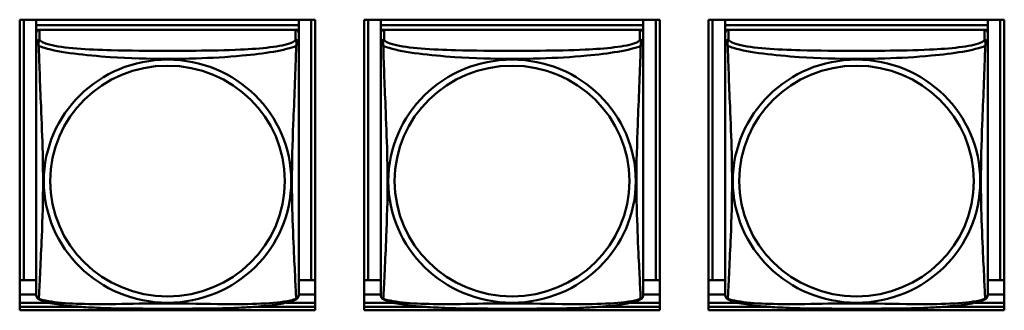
# Model space of a CAD drawing. Header units: inches. Extents: x 7.7 to 68.4, y -5.1 to 39.9.
# Tile 110 of 172: x 56.1 to 57.9, y 9.9 to 10.4. Entities that reach past the tile are written whole.
import ezdxf

# ---------------------------------------------------------------- set-up
doc = ezdxf.new("R2010")
doc.units = ezdxf.units.IN
doc.header["$MEASUREMENT"] = 0
doc.layers.add('Visible Edges(ROSSANSI)', color=7, linetype='Continuous', lineweight=50)
doc.layers.add('Visible Tangent Edges(ROSSANSI)', color=7, linetype='Continuous', lineweight=50)

msp = doc.modelspace()

# ---------------------------------------------------------------- linework, layer by layer
at = {"layer": 'Visible Edges(ROSSANSI)'}
for p, q in [((56.0807, 9.8944), (56.0807, 10.4171)), ((56.0807, 10.4171), (56.6128, 10.4171)), ((56.0879, 9.9484), (56.0879, 10.4171)), ((56.1105, 10.4171), (56.1105, 10.4071)), ((56.583, 10.4071), (56.1105, 10.4071)), ((56.1105, 10.4071), (56.1105, 10.3989)), ((56.1105, 10.4071), (56.583, 10.4071)), ((56.1105, 10.4071), (56.1105, 10.4071)), ((56.583, 10.4171), (56.583, 10.4071)), ((56.583, 10.4071), (56.583, 10.3989)), ((56.583, 10.4071), (56.583, 10.4071)), ((56.6056, 10.4171), (56.6056, 9.9484)), ((56.6128, 10.4171), (56.6128, 9.8944)), ((56.7007, 9.8944), (56.7007, 10.4171)), ((56.7007, 10.4171), (57.2328, 10.4171)), ((56.7079, 9.9484), (56.7079, 10.4171)), ((56.7305, 10.4171), (56.7305, 10.4071)), ((57.203, 10.4071), (56.7305, 10.4071)), ((56.7305, 10.4071), (56.7305, 10.3989)), ((56.7305, 10.4071), (57.203, 10.4071)), ((56.7305, 10.4071), (56.7305, 10.4071)), ((57.203, 10.4171), (57.203, 10.4071)), ((57.203, 10.4071), (57.203, 10.3989)), ((57.203, 10.4071), (57.203, 10.4071)), ((57.2256, 10.4171), (57.2256, 9.9484)), ((57.2328, 10.4171), (57.2328, 9.8944)), ((57.3207, 9.8944), (57.3207, 10.4171)), ((57.3207, 10.4171), (57.8528, 10.4171)), ((57.3279, 9.9484), (57.3279, 10.4171)), ((57.3505, 10.4171), (57.3505, 10.4071)), ((57.823, 10.4071), (57.3505, 10.4071)), ((57.3505, 10.4071), (57.3505, 10.3989)), ((57.3505, 10.4071), (57.823, 10.4071)), ((57.3505, 10.4071), (57.3505, 10.4071)), ((57.823, 10.4171), (57.823, 10.4071)), ((57.823, 10.4071), (57.823, 10.3989)), ((57.823, 10.4071), (57.823, 10.4071)), ((57.8456, 10.4171), (57.8456, 9.9484)), ((57.8528, 10.4171), (57.8528, 9.8944)), ((56.1105, 10.3932), (56.1105, 10.3989)), ((56.1105, 10.3989), (56.1163, 10.3989)), ((56.1105, 10.3931), (56.1105, 10.3754)), ((56.5771, 10.3989), (56.1164, 10.3989)), ((56.5772, 10.3989), (56.583, 10.3989)), ((56.583, 10.3989), (56.583, 10.3931)), ((56.583, 10.3754), (56.583, 10.3931)), ((56.7305, 10.3932), (56.7305, 10.3989)), ((56.7305, 10.3989), (56.7363, 10.3989)), ((56.7305, 10.3931), (56.7305, 10.3754)), ((57.1971, 10.3989), (56.7364, 10.3989)), ((57.1972, 10.3989), (57.203, 10.3989)), ((57.203, 10.3989), (57.203, 10.3931)), ((57.203, 10.3754), (57.203, 10.3931)), ((57.3505, 10.3932), (57.3505, 10.3989)), ((57.3505, 10.3989), (57.3563, 10.3989)), ((57.3505, 10.3931), (57.3505, 10.3754)), ((57.8171, 10.3989), (57.3564, 10.3989)), ((57.8172, 10.3989), (57.823, 10.3989)), ((57.823, 10.3989), (57.823, 10.3931)), ((57.823, 10.3754), (57.823, 10.3931)), ((56.0879, 9.9484), (56.0807, 9.9487)), ((56.1105, 9.9484), (56.0879, 9.9484)), ((56.6056, 9.9484), (56.583, 9.9484)), ((56.6056, 9.9484), (56.6128, 9.9487)), ((56.7079, 9.9484), (56.7007, 9.9487)), ((56.7305, 9.9484), (56.7079, 9.9484)), ((57.2256, 9.9484), (57.203, 9.9484)), ((57.2256, 9.9484), (57.2328, 9.9487)), ((57.3279, 9.9484), (57.3207, 9.9487)), ((57.3505, 9.9484), (57.3279, 9.9484)), ((57.8456, 9.9484), (57.823, 9.9484)), ((57.8456, 9.9484), (57.8528, 9.9487)), ((56.1105, 9.9227), (56.0807, 9.9227)), ((56.0807, 9.908), (56.1335, 9.908)), ((56.5601, 9.908), (56.6128, 9.908)), ((56.6128, 9.9227), (56.583, 9.9227)), ((56.7305, 9.9227), (56.7007, 9.9227)), ((56.7007, 9.908), (56.7535, 9.908)), ((57.1801, 9.908), (57.2328, 9.908)), ((57.2328, 9.9227), (57.203, 9.9227)), ((57.3505, 9.9227), (57.3207, 9.9227)), ((57.3207, 9.908), (57.3735, 9.908)), ((57.8001, 9.908), (57.8528, 9.908)), ((57.8528, 9.9227), (57.823, 9.9227)), ((56.0807, 9.9005), (56.1925, 9.9005)), ((56.6128, 9.8944), (56.0807, 9.8944)), ((56.501, 9.9005), (56.6128, 9.9005)), ((56.7007, 9.9005), (56.8124, 9.9005)), ((57.2328, 9.8944), (56.7007, 9.8944)), ((57.1211, 9.9005), (57.2328, 9.9005)), ((57.3207, 9.9005), (57.4324, 9.9005)), ((57.8528, 9.8944), (57.3207, 9.8944)), ((57.7411, 9.9005), (57.8528, 9.9005))]:
    msp.add_line(p, q, dxfattribs=at)
for centre, start, end in [((56.1243, 9.9225), 180, 189.1496), ((56.5692, 9.9225), 350.8504, 360), ((56.7443, 9.9225), 180, 189.1496), ((57.1892, 9.9225), 350.8504, 360), ((57.3643, 9.9225), 180, 189.1496), ((57.8092, 9.9225), 350.8504, 360)]:
    msp.add_arc(centre, 0.0138, start, end, dxfattribs=at)
for centre, major_axis, start_param, end_param in [((56.1164, 10.3931), (-0.00591, 0), 4.712389, 6.283185), ((56.5771, 10.3931), (0.00591, 0), 0, 1.570796), ((56.7364, 10.3931), (-0.00591, 0), 4.712389, 6.283185), ((57.1971, 10.3931), (0.00591, 0), 0, 1.570796), ((57.3564, 10.3931), (-0.00591, 0), 4.712389, 6.283185), ((57.8171, 10.3931), (0.00591, 0), 0, 1.570796)]:
    msp.add_ellipse(centre, major_axis=major_axis, ratio=0.981793, start_param=start_param, end_param=end_param, dxfattribs=at)
for points, knots in [([(56.1105, 10.3754), (56.1105, 10.3729), (56.1105, 10.3682), (56.1105, 10.3621), (56.1105, 10.3509), (56.1105, 10.3345), (56.1105, 10.3166), (56.1105, 10.2988), (56.1105, 10.2796), (56.1105, 10.2604), (56.1105, 10.2333), (56.1105, 10.2061), (56.1105, 10.1793), (56.1105, 10.1626), (56.1105, 10.146), (56.1105, 10.1294), (56.1105, 10.0961), (56.1105, 10.0629), (56.1105, 10.0307), (56.1105, 9.9906), (56.1105, 9.9501), (56.1105, 9.9315), (56.1105, 9.9257), (56.1105, 9.9225), (56.1105, 9.9225)], [0.325731, 0.325731, 0.325731, 0.325731, 0.404774, 0.404774, 0.404774, 0.550532, 0.550532, 0.550532, 0.69629, 0.69629, 0.69629, 0.902598, 0.902598, 0.902598, 1.03154, 1.03154, 1.03154, 1.289425, 1.289425, 1.289425, 1.610774, 1.610774, 1.610774, 1.710218, 1.710218, 1.710218, 1.710218]), ([(56.583, 9.9225), (56.583, 9.9225), (56.583, 9.9234), (56.583, 9.925), (56.583, 9.9297), (56.583, 9.9406), (56.583, 9.9545), (56.583, 9.9683), (56.583, 9.9848), (56.583, 10.0023), (56.583, 10.0269), (56.583, 10.0533), (56.583, 10.0797), (56.583, 10.0962), (56.583, 10.1127), (56.583, 10.1294), (56.583, 10.1626), (56.583, 10.1959), (56.583, 10.2298), (56.583, 10.2722), (56.583, 10.318), (56.583, 10.3495), (56.583, 10.362), (56.583, 10.3713), (56.583, 10.3754)], [0.352862, 0.352862, 0.352862, 0.352862, 0.404774, 0.404774, 0.404774, 0.550532, 0.550532, 0.550532, 0.69629, 0.69629, 0.69629, 0.902598, 0.902598, 0.902598, 1.03154, 1.03154, 1.03154, 1.289425, 1.289425, 1.289425, 1.610774, 1.610774, 1.610774, 1.73735, 1.73735, 1.73735, 1.73735]), ([(56.7305, 10.3754), (56.7305, 10.3729), (56.7305, 10.3682), (56.7305, 10.3621), (56.7305, 10.3509), (56.7305, 10.3345), (56.7305, 10.3166), (56.7305, 10.2988), (56.7305, 10.2796), (56.7305, 10.2604), (56.7305, 10.2333), (56.7305, 10.2061), (56.7305, 10.1793), (56.7305, 10.1626), (56.7305, 10.146), (56.7305, 10.1294), (56.7305, 10.0961), (56.7305, 10.0629), (56.7305, 10.0307), (56.7305, 9.9906), (56.7305, 9.9501), (56.7305, 9.9315), (56.7305, 9.9257), (56.7305, 9.9225), (56.7305, 9.9225)], [0.325731, 0.325731, 0.325731, 0.325731, 0.404774, 0.404774, 0.404774, 0.550532, 0.550532, 0.550532, 0.69629, 0.69629, 0.69629, 0.902598, 0.902598, 0.902598, 1.03154, 1.03154, 1.03154, 1.289425, 1.289425, 1.289425, 1.610774, 1.610774, 1.610774, 1.710218, 1.710218, 1.710218, 1.710218]), ([(57.203, 9.9225), (57.203, 9.9225), (57.203, 9.9234), (57.203, 9.925), (57.203, 9.9297), (57.203, 9.9406), (57.203, 9.9545), (57.203, 9.9683), (57.203, 9.9848), (57.203, 10.0023), (57.203, 10.0269), (57.203, 10.0533), (57.203, 10.0797), (57.203, 10.0962), (57.203, 10.1127), (57.203, 10.1294), (57.203, 10.1626), (57.203, 10.1959), (57.203, 10.2298), (57.203, 10.2722), (57.203, 10.318), (57.203, 10.3495), (57.203, 10.362), (57.203, 10.3713), (57.203, 10.3754)], [0.352862, 0.352862, 0.352862, 0.352862, 0.404774, 0.404774, 0.404774, 0.550532, 0.550532, 0.550532, 0.69629, 0.69629, 0.69629, 0.902598, 0.902598, 0.902598, 1.03154, 1.03154, 1.03154, 1.289425, 1.289425, 1.289425, 1.610774, 1.610774, 1.610774, 1.73735, 1.73735, 1.73735, 1.73735]), ([(57.3505, 10.3754), (57.3505, 10.3729), (57.3505, 10.3682), (57.3505, 10.3621), (57.3505, 10.3509), (57.3505, 10.3345), (57.3505, 10.3166), (57.3505, 10.2988), (57.3505, 10.2796), (57.3505, 10.2604), (57.3505, 10.2333), (57.3505, 10.2061), (57.3505, 10.1793), (57.3505, 10.1626), (57.3505, 10.146), (57.3505, 10.1294), (57.3505, 10.0961), (57.3505, 10.0629), (57.3505, 10.0307), (57.3505, 9.9906), (57.3505, 9.9501), (57.3505, 9.9315), (57.3505, 9.9257), (57.3505, 9.9225), (57.3505, 9.9225)], [0.325731, 0.325731, 0.325731, 0.325731, 0.404774, 0.404774, 0.404774, 0.550532, 0.550532, 0.550532, 0.69629, 0.69629, 0.69629, 0.902598, 0.902598, 0.902598, 1.03154, 1.03154, 1.03154, 1.289425, 1.289425, 1.289425, 1.610774, 1.610774, 1.610774, 1.710218, 1.710218, 1.710218, 1.710218]), ([(57.823, 9.9225), (57.823, 9.9225), (57.823, 9.9234), (57.823, 9.925), (57.823, 9.9297), (57.823, 9.9406), (57.823, 9.9545), (57.823, 9.9683), (57.823, 9.9848), (57.823, 10.0023), (57.823, 10.0269), (57.823, 10.0533), (57.823, 10.0797), (57.823, 10.0962), (57.823, 10.1127), (57.823, 10.1294), (57.823, 10.1626), (57.823, 10.1959), (57.823, 10.2298), (57.823, 10.2722), (57.823, 10.318), (57.823, 10.3495), (57.823, 10.362), (57.823, 10.3713), (57.823, 10.3754)], [0.352862, 0.352862, 0.352862, 0.352862, 0.404774, 0.404774, 0.404774, 0.550532, 0.550532, 0.550532, 0.69629, 0.69629, 0.69629, 0.902598, 0.902598, 0.902598, 1.03154, 1.03154, 1.03154, 1.289425, 1.289425, 1.289425, 1.610774, 1.610774, 1.610774, 1.73735, 1.73735, 1.73735, 1.73735]), ([(56.1147, 9.9144), (56.1142, 9.9147), (56.1137, 9.915), (56.1128, 9.9159), (56.1124, 9.9163), (56.1118, 9.9172), (56.1115, 9.9176), (56.1112, 9.9185), (56.111, 9.9189), (56.1108, 9.9196), (56.1108, 9.92), (56.1107, 9.9203)], [0.02273771, 0.02273771, 0.02273771, 0.02273771, 0.02954865, 0.02954865, 0.03635958, 0.03635958, 0.04317052, 0.04317052, 0.04998146, 0.04998146, 0.0567924, 0.0567924, 0.0567924, 0.0567924]), ([(56.5788, 9.9144), (56.5754, 9.9126), (56.5719, 9.9113), (56.5639, 9.9089), (56.5594, 9.9078), (56.55, 9.906), (56.545, 9.9051), (56.5338, 9.9035), (56.5276, 9.9028), (56.5137, 9.9014), (56.506, 9.9008), (56.4881, 9.8996), (56.4779, 9.8991), (56.453, 9.8981), (56.4383, 9.8978), (56.4066, 9.8974), (56.3896, 9.8973), (56.3556, 9.8972), (56.3386, 9.8972), (56.3046, 9.8973), (56.2876, 9.8974), (56.2535, 9.8978), (56.2364, 9.8982), (56.2062, 9.8995), (56.193, 9.9003), (56.1721, 9.9021), (56.164, 9.903), (56.1504, 9.9048), (56.1447, 9.9057), (56.1346, 9.9077), (56.1302, 9.9088), (56.122, 9.9112), (56.1182, 9.9125), (56.1147, 9.9144)], [-1.678204, -1.678204, -1.678204, -1.678204, -1.629815, -1.629815, -1.580861, -1.580861, -1.532583, -1.532583, -1.479316, -1.479316, -1.416961, -1.416961, -1.337799, -1.337799, -1.226353, -1.226353, -1.09702, -1.09702, -0.967687, -0.967687, -0.838354, -0.838354, -0.709022, -0.709022, -0.60577, -0.60577, -0.53827, -0.53827, -0.483941, -0.483941, -0.435529, -0.435529, -0.384876, -0.384876, -0.384876, -0.384876]), ([(56.5788, 9.9144), (56.5793, 9.9147), (56.5799, 9.915), (56.5808, 9.9159), (56.5811, 9.9163), (56.5818, 9.9172), (56.582, 9.9176), (56.5824, 9.9185), (56.5825, 9.9189), (56.5827, 9.9196), (56.5828, 9.92), (56.5828, 9.9203)], [0.02273771, 0.02273771, 0.02273771, 0.02273771, 0.02954865, 0.02954865, 0.03635958, 0.03635958, 0.04317052, 0.04317052, 0.04998146, 0.04998146, 0.0567924, 0.0567924, 0.0567924, 0.0567924]), ([(56.7347, 9.9144), (56.7342, 9.9147), (56.7337, 9.915), (56.7328, 9.9159), (56.7324, 9.9163), (56.7318, 9.9172), (56.7315, 9.9176), (56.7312, 9.9185), (56.731, 9.9189), (56.7308, 9.9196), (56.7308, 9.92), (56.7307, 9.9203)], [0.02273771, 0.02273771, 0.02273771, 0.02273771, 0.02954865, 0.02954865, 0.03635958, 0.03635958, 0.04317052, 0.04317052, 0.04998146, 0.04998146, 0.0567924, 0.0567924, 0.0567924, 0.0567924]), ([(57.1988, 9.9144), (57.1954, 9.9126), (57.1919, 9.9113), (57.1839, 9.9089), (57.1794, 9.9078), (57.17, 9.906), (57.165, 9.9051), (57.1538, 9.9035), (57.1476, 9.9028), (57.1337, 9.9014), (57.126, 9.9008), (57.1081, 9.8996), (57.0979, 9.8991), (57.073, 9.8981), (57.0583, 9.8978), (57.0266, 9.8974), (57.0096, 9.8973), (56.9756, 9.8972), (56.9586, 9.8972), (56.9246, 9.8973), (56.9076, 9.8974), (56.8735, 9.8978), (56.8564, 9.8982), (56.8262, 9.8995), (56.813, 9.9003), (56.7921, 9.9021), (56.784, 9.903), (56.7704, 9.9048), (56.7647, 9.9057), (56.7546, 9.9077), (56.7502, 9.9088), (56.742, 9.9112), (56.7382, 9.9125), (56.7347, 9.9144)], [-1.678204, -1.678204, -1.678204, -1.678204, -1.629815, -1.629815, -1.580861, -1.580861, -1.532583, -1.532583, -1.479316, -1.479316, -1.416961, -1.416961, -1.337799, -1.337799, -1.226353, -1.226353, -1.09702, -1.09702, -0.967687, -0.967687, -0.838354, -0.838354, -0.709022, -0.709022, -0.60577, -0.60577, -0.53827, -0.53827, -0.483941, -0.483941, -0.435529, -0.435529, -0.384876, -0.384876, -0.384876, -0.384876]), ([(57.1988, 9.9144), (57.1993, 9.9147), (57.1999, 9.915), (57.2008, 9.9159), (57.2011, 9.9163), (57.2018, 9.9172), (57.202, 9.9176), (57.2024, 9.9185), (57.2025, 9.9189), (57.2027, 9.9196), (57.2028, 9.92), (57.2028, 9.9203)], [0.02273771, 0.02273771, 0.02273771, 0.02273771, 0.02954865, 0.02954865, 0.03635958, 0.03635958, 0.04317052, 0.04317052, 0.04998146, 0.04998146, 0.0567924, 0.0567924, 0.0567924, 0.0567924]), ([(57.3547, 9.9144), (57.3542, 9.9147), (57.3537, 9.915), (57.3528, 9.9159), (57.3524, 9.9163), (57.3518, 9.9172), (57.3515, 9.9176), (57.3512, 9.9185), (57.351, 9.9189), (57.3508, 9.9196), (57.3508, 9.92), (57.3507, 9.9203)], [0.02273771, 0.02273771, 0.02273771, 0.02273771, 0.02954865, 0.02954865, 0.03635958, 0.03635958, 0.04317052, 0.04317052, 0.04998146, 0.04998146, 0.0567924, 0.0567924, 0.0567924, 0.0567924]), ([(57.8188, 9.9144), (57.8154, 9.9126), (57.8119, 9.9113), (57.8039, 9.9089), (57.7994, 9.9078), (57.79, 9.906), (57.785, 9.9051), (57.7738, 9.9035), (57.7676, 9.9028), (57.7537, 9.9014), (57.746, 9.9008), (57.7281, 9.8996), (57.7179, 9.8991), (57.693, 9.8981), (57.6783, 9.8978), (57.6466, 9.8974), (57.6296, 9.8973), (57.5956, 9.8972), (57.5786, 9.8972), (57.5446, 9.8973), (57.5276, 9.8974), (57.4935, 9.8978), (57.4764, 9.8982), (57.4462, 9.8995), (57.433, 9.9003), (57.4121, 9.9021), (57.404, 9.903), (57.3904, 9.9048), (57.3847, 9.9057), (57.3746, 9.9077), (57.3702, 9.9088), (57.362, 9.9112), (57.3582, 9.9125), (57.3547, 9.9144)], [-1.678204, -1.678204, -1.678204, -1.678204, -1.629815, -1.629815, -1.580861, -1.580861, -1.532583, -1.532583, -1.479316, -1.479316, -1.416961, -1.416961, -1.337799, -1.337799, -1.226353, -1.226353, -1.09702, -1.09702, -0.967687, -0.967687, -0.838354, -0.838354, -0.709022, -0.709022, -0.60577, -0.60577, -0.53827, -0.53827, -0.483941, -0.483941, -0.435529, -0.435529, -0.384876, -0.384876, -0.384876, -0.384876]), ([(57.8188, 9.9144), (57.8193, 9.9147), (57.8199, 9.915), (57.8208, 9.9159), (57.8211, 9.9163), (57.8218, 9.9172), (57.822, 9.9176), (57.8224, 9.9185), (57.8225, 9.9189), (57.8227, 9.9196), (57.8228, 9.92), (57.8228, 9.9203)], [0.02273771, 0.02273771, 0.02273771, 0.02273771, 0.02954865, 0.02954865, 0.03635958, 0.03635958, 0.04317052, 0.04317052, 0.04998146, 0.04998146, 0.0567924, 0.0567924, 0.0567924, 0.0567924])]:
    msp.add_open_spline(points, degree=3, knots=knots, dxfattribs=at)
at = {"layer": 'Visible Tangent Edges(ROSSANSI)'}
for p, q in [((56.1164, 10.3812), (56.1164, 10.3989)), ((56.5771, 10.3989), (56.5771, 10.3812)), ((56.7364, 10.3812), (56.7364, 10.3989)), ((57.1971, 10.3989), (57.1971, 10.3812)), ((57.3564, 10.3812), (57.3564, 10.3989)), ((57.8171, 10.3989), (57.8171, 10.3812))]:
    msp.add_line(p, q, dxfattribs=at)
for centre, major_axis, start_param, end_param in [((56.1164, 10.3754), (-0.00591, 0), 4.712389, 6.283185), ((56.5771, 10.3754), (0.00591, 0), 0, 1.570796), ((56.7364, 10.3754), (-0.00591, 0), 4.712389, 6.283185), ((57.1971, 10.3754), (0.00591, 0), 0, 1.570796), ((57.3564, 10.3754), (-0.00591, 0), 4.712389, 6.283185), ((57.8171, 10.3754), (0.00591, 0), 0, 1.570796)]:
    msp.add_ellipse(centre, major_axis=major_axis, ratio=0.981793, start_param=start_param, end_param=end_param, dxfattribs=at)
for centre, major_axis in [((56.3468, 10.1267), (-0.2227, 0)), ((56.3468, 10.1269), (-0.2113, 0)), ((56.9668, 10.1267), (-0.2227, 0)), ((56.9668, 10.1269), (-0.2113, 0)), ((57.5868, 10.1267), (-0.2227, 0)), ((57.5868, 10.1269), (-0.2113, 0))]:
    msp.add_ellipse(centre, major_axis=major_axis, ratio=0.981793, dxfattribs=at)
for points, knots in [([(56.1105, 10.3754), (56.1105, 10.3751), (56.1105, 10.3749), (56.1106, 10.3745), (56.1106, 10.3743), (56.1108, 10.374), (56.1109, 10.3739), (56.111, 10.3736), (56.1111, 10.3736), (56.1113, 10.3733), (56.1115, 10.3731), (56.1121, 10.3726), (56.1125, 10.3722), (56.1137, 10.3712), (56.1143, 10.3707), (56.1151, 10.3701)], [-0.0844808, -0.0844808, -0.0844808, -0.0844808, -0.06943799, -0.06943799, -0.05587828, -0.05587828, -0.04740346, -0.04740346, -0.04210669, -0.04210669, -0.03151317, -0.03151317, -0.01456352, -0.01456352, 0.00026741, 0.00026741, 0.00026741, 0.00026741]), ([(56.1151, 10.3701), (56.1149, 10.3713), (56.1148, 10.3723), (56.1147, 10.3743), (56.1147, 10.3752), (56.1149, 10.3765), (56.115, 10.377), (56.1152, 10.3776), (56.1152, 10.3778), (56.1154, 10.3783), (56.1155, 10.3786), (56.1158, 10.3793), (56.1159, 10.3797), (56.1162, 10.3805), (56.1164, 10.3808), (56.1164, 10.3812)], [-0.00026741, -0.00026741, -0.00026741, -0.00026741, 0.01456352, 0.01456352, 0.03151317, 0.03151317, 0.04210669, 0.04210669, 0.04740346, 0.04740346, 0.05587828, 0.05587828, 0.06943799, 0.06943799, 0.0844808, 0.0844808, 0.0844808, 0.0844808]), ([(56.1151, 9.9152), (56.1152, 9.9168), (56.1153, 9.9191), (56.1155, 9.922), (56.1166, 9.9418), (56.1187, 9.985), (56.1204, 10.0265), (56.1218, 10.0598), (56.1228, 10.0933), (56.1228, 10.1268), (56.1228, 10.1435), (56.1225, 10.1602), (56.1221, 10.1773), (56.1214, 10.2045), (56.1203, 10.2325), (56.1191, 10.2611), (56.1183, 10.2813), (56.1174, 10.3017), (56.1167, 10.321), (56.116, 10.3401), (56.1154, 10.3578), (56.1151, 10.3701)], [-1.657319, -1.657319, -1.657319, -1.657319, -1.610774, -1.610774, -1.610774, -1.289425, -1.289425, -1.289425, -1.03154, -1.03154, -1.03154, -0.902598, -0.902598, -0.902598, -0.69629, -0.69629, -0.69629, -0.550532, -0.550532, -0.550532, -0.405761, -0.405761, -0.405761, -0.405761]), ([(56.1151, 10.3701), (56.1179, 10.3688), (56.1214, 10.3676), (56.1254, 10.3664), (56.153, 10.358), (56.2, 10.3529), (56.2436, 10.35), (56.2785, 10.3477), (56.3127, 10.3467), (56.3468, 10.3467), (56.3638, 10.3467), (56.3808, 10.3469), (56.398, 10.3475), (56.4255, 10.3484), (56.4536, 10.3499), (56.4813, 10.3525), (56.5009, 10.3543), (56.5202, 10.3566), (56.5375, 10.3596), (56.5547, 10.3625), (56.5696, 10.3661), (56.5784, 10.3701)], [-1.657319, -1.657319, -1.657319, -1.657319, -1.610774, -1.610774, -1.610774, -1.289425, -1.289425, -1.289425, -1.03154, -1.03154, -1.03154, -0.902598, -0.902598, -0.902598, -0.69629, -0.69629, -0.69629, -0.550532, -0.550532, -0.550532, -0.405761, -0.405761, -0.405761, -0.405761]), ([(56.5771, 10.3812), (56.5765, 10.3793), (56.5738, 10.3773), (56.5694, 10.3755), (56.5612, 10.3722), (56.5473, 10.3695), (56.5312, 10.3675), (56.5151, 10.3655), (56.4969, 10.3641), (56.4782, 10.3633), (56.4519, 10.362), (56.4246, 10.3616), (56.3975, 10.3614), (56.3806, 10.3613), (56.3637, 10.3613), (56.3468, 10.3613), (56.3129, 10.3613), (56.2791, 10.3613), (56.2453, 10.3622), (56.2033, 10.3633), (56.1594, 10.366), (56.1339, 10.3724), (56.1238, 10.375), (56.1174, 10.3781), (56.1164, 10.3812)], [0.325731, 0.325731, 0.325731, 0.325731, 0.404774, 0.404774, 0.404774, 0.550532, 0.550532, 0.550532, 0.69629, 0.69629, 0.69629, 0.902598, 0.902598, 0.902598, 1.03154, 1.03154, 1.03154, 1.289425, 1.289425, 1.289425, 1.610774, 1.610774, 1.610774, 1.73735, 1.73735, 1.73735, 1.73735]), ([(56.5784, 10.3701), (56.5783, 10.3662), (56.5782, 10.3616), (56.578, 10.3566), (56.5769, 10.3222), (56.5748, 10.273), (56.5731, 10.2291), (56.5717, 10.1938), (56.5707, 10.1602), (56.5707, 10.1268), (56.5707, 10.11), (56.571, 10.0933), (56.5714, 10.0766), (56.5721, 10.0498), (56.5732, 10.0227), (56.5744, 9.9969), (56.5752, 9.9787), (56.5761, 9.9612), (56.5768, 9.9464), (56.5775, 9.9318), (56.5781, 9.9202), (56.5784, 9.9152)], [-1.657319, -1.657319, -1.657319, -1.657319, -1.610774, -1.610774, -1.610774, -1.289425, -1.289425, -1.289425, -1.03154, -1.03154, -1.03154, -0.902598, -0.902598, -0.902598, -0.69629, -0.69629, -0.69629, -0.550532, -0.550532, -0.550532, -0.405761, -0.405761, -0.405761, -0.405761]), ([(56.5771, 10.3812), (56.5772, 10.3808), (56.5773, 10.3805), (56.5776, 10.3797), (56.5778, 10.3793), (56.578, 10.3786), (56.5781, 10.3783), (56.5783, 10.3778), (56.5783, 10.3776), (56.5785, 10.377), (56.5786, 10.3765), (56.5788, 10.3752), (56.5788, 10.3743), (56.5788, 10.3723), (56.5786, 10.3713), (56.5784, 10.3701)], [-0.0844808, -0.0844808, -0.0844808, -0.0844808, -0.06943799, -0.06943799, -0.05587828, -0.05587828, -0.04740346, -0.04740346, -0.04210669, -0.04210669, -0.03151317, -0.03151317, -0.01456352, -0.01456352, 0.00026741, 0.00026741, 0.00026741, 0.00026741]), ([(56.5784, 10.3701), (56.5792, 10.3707), (56.5798, 10.3712), (56.581, 10.3722), (56.5815, 10.3726), (56.582, 10.3731), (56.5822, 10.3733), (56.5824, 10.3736), (56.5825, 10.3736), (56.5827, 10.3739), (56.5827, 10.374), (56.5829, 10.3743), (56.5829, 10.3745), (56.583, 10.3749), (56.583, 10.3751), (56.583, 10.3754)], [-0.00026741, -0.00026741, -0.00026741, -0.00026741, 0.01456352, 0.01456352, 0.03151317, 0.03151317, 0.04210669, 0.04210669, 0.04740346, 0.04740346, 0.05587828, 0.05587828, 0.06943799, 0.06943799, 0.0844808, 0.0844808, 0.0844808, 0.0844808]), ([(56.7305, 10.3754), (56.7305, 10.3751), (56.7305, 10.3749), (56.7306, 10.3745), (56.7306, 10.3743), (56.7308, 10.374), (56.7309, 10.3739), (56.731, 10.3736), (56.7311, 10.3736), (56.7313, 10.3733), (56.7315, 10.3731), (56.7321, 10.3726), (56.7325, 10.3722), (56.7337, 10.3712), (56.7343, 10.3707), (56.7351, 10.3701)], [-0.0844808, -0.0844808, -0.0844808, -0.0844808, -0.06943799, -0.06943799, -0.05587828, -0.05587828, -0.04740346, -0.04740346, -0.04210669, -0.04210669, -0.03151317, -0.03151317, -0.01456352, -0.01456352, 0.00026741, 0.00026741, 0.00026741, 0.00026741]), ([(56.7351, 10.3701), (56.7349, 10.3713), (56.7348, 10.3723), (56.7347, 10.3743), (56.7347, 10.3752), (56.7349, 10.3765), (56.735, 10.377), (56.7352, 10.3776), (56.7352, 10.3778), (56.7354, 10.3783), (56.7355, 10.3786), (56.7358, 10.3793), (56.7359, 10.3797), (56.7362, 10.3805), (56.7364, 10.3808), (56.7364, 10.3812)], [-0.00026741, -0.00026741, -0.00026741, -0.00026741, 0.01456352, 0.01456352, 0.03151317, 0.03151317, 0.04210669, 0.04210669, 0.04740346, 0.04740346, 0.05587828, 0.05587828, 0.06943799, 0.06943799, 0.0844808, 0.0844808, 0.0844808, 0.0844808]), ([(56.7351, 9.9152), (56.7352, 9.9168), (56.7353, 9.9191), (56.7355, 9.922), (56.7366, 9.9418), (56.7387, 9.985), (56.7404, 10.0265), (56.7418, 10.0598), (56.7428, 10.0933), (56.7428, 10.1268), (56.7428, 10.1435), (56.7425, 10.1602), (56.7421, 10.1773), (56.7414, 10.2045), (56.7403, 10.2325), (56.7391, 10.2611), (56.7383, 10.2813), (56.7374, 10.3017), (56.7367, 10.321), (56.736, 10.3401), (56.7354, 10.3578), (56.7351, 10.3701)], [-1.657319, -1.657319, -1.657319, -1.657319, -1.610774, -1.610774, -1.610774, -1.289425, -1.289425, -1.289425, -1.03154, -1.03154, -1.03154, -0.902598, -0.902598, -0.902598, -0.69629, -0.69629, -0.69629, -0.550532, -0.550532, -0.550532, -0.405761, -0.405761, -0.405761, -0.405761]), ([(56.7351, 10.3701), (56.7379, 10.3688), (56.7414, 10.3676), (56.7454, 10.3664), (56.773, 10.358), (56.82, 10.3529), (56.8636, 10.35), (56.8985, 10.3477), (56.9327, 10.3467), (56.9668, 10.3467), (56.9838, 10.3467), (57.0008, 10.3469), (57.018, 10.3475), (57.0455, 10.3484), (57.0736, 10.3499), (57.1013, 10.3525), (57.1209, 10.3543), (57.1402, 10.3566), (57.1575, 10.3596), (57.1747, 10.3625), (57.1896, 10.3661), (57.1984, 10.3701)], [-1.657319, -1.657319, -1.657319, -1.657319, -1.610774, -1.610774, -1.610774, -1.289425, -1.289425, -1.289425, -1.03154, -1.03154, -1.03154, -0.902598, -0.902598, -0.902598, -0.69629, -0.69629, -0.69629, -0.550532, -0.550532, -0.550532, -0.405761, -0.405761, -0.405761, -0.405761]), ([(57.1971, 10.3812), (57.1965, 10.3793), (57.1938, 10.3773), (57.1894, 10.3755), (57.1812, 10.3722), (57.1673, 10.3695), (57.1512, 10.3675), (57.1351, 10.3655), (57.1169, 10.3641), (57.0982, 10.3633), (57.0719, 10.362), (57.0446, 10.3616), (57.0175, 10.3614), (57.0006, 10.3613), (56.9837, 10.3613), (56.9668, 10.3613), (56.9329, 10.3613), (56.8991, 10.3613), (56.8653, 10.3622), (56.8233, 10.3633), (56.7794, 10.366), (56.7539, 10.3724), (56.7438, 10.375), (56.7374, 10.3781), (56.7364, 10.3812)], [0.325731, 0.325731, 0.325731, 0.325731, 0.404774, 0.404774, 0.404774, 0.550532, 0.550532, 0.550532, 0.69629, 0.69629, 0.69629, 0.902598, 0.902598, 0.902598, 1.03154, 1.03154, 1.03154, 1.289425, 1.289425, 1.289425, 1.610774, 1.610774, 1.610774, 1.73735, 1.73735, 1.73735, 1.73735]), ([(57.1984, 10.3701), (57.1983, 10.3662), (57.1982, 10.3616), (57.198, 10.3566), (57.1969, 10.3222), (57.1948, 10.273), (57.1931, 10.2291), (57.1917, 10.1938), (57.1907, 10.1602), (57.1907, 10.1268), (57.1907, 10.11), (57.191, 10.0933), (57.1914, 10.0766), (57.1921, 10.0498), (57.1932, 10.0227), (57.1944, 9.9969), (57.1952, 9.9787), (57.1961, 9.9612), (57.1968, 9.9464), (57.1975, 9.9318), (57.1981, 9.9202), (57.1984, 9.9152)], [-1.657319, -1.657319, -1.657319, -1.657319, -1.610774, -1.610774, -1.610774, -1.289425, -1.289425, -1.289425, -1.03154, -1.03154, -1.03154, -0.902598, -0.902598, -0.902598, -0.69629, -0.69629, -0.69629, -0.550532, -0.550532, -0.550532, -0.405761, -0.405761, -0.405761, -0.405761]), ([(57.1971, 10.3812), (57.1972, 10.3808), (57.1973, 10.3805), (57.1976, 10.3797), (57.1978, 10.3793), (57.198, 10.3786), (57.1981, 10.3783), (57.1983, 10.3778), (57.1983, 10.3776), (57.1985, 10.377), (57.1986, 10.3765), (57.1988, 10.3752), (57.1988, 10.3743), (57.1988, 10.3723), (57.1986, 10.3713), (57.1984, 10.3701)], [-0.0844808, -0.0844808, -0.0844808, -0.0844808, -0.06943799, -0.06943799, -0.05587828, -0.05587828, -0.04740346, -0.04740346, -0.04210669, -0.04210669, -0.03151317, -0.03151317, -0.01456352, -0.01456352, 0.00026741, 0.00026741, 0.00026741, 0.00026741]), ([(57.1984, 10.3701), (57.1992, 10.3707), (57.1998, 10.3712), (57.201, 10.3722), (57.2015, 10.3726), (57.202, 10.3731), (57.2022, 10.3733), (57.2024, 10.3736), (57.2025, 10.3736), (57.2027, 10.3739), (57.2027, 10.374), (57.2029, 10.3743), (57.2029, 10.3745), (57.203, 10.3749), (57.203, 10.3751), (57.203, 10.3754)], [-0.00026741, -0.00026741, -0.00026741, -0.00026741, 0.01456352, 0.01456352, 0.03151317, 0.03151317, 0.04210669, 0.04210669, 0.04740346, 0.04740346, 0.05587828, 0.05587828, 0.06943799, 0.06943799, 0.0844808, 0.0844808, 0.0844808, 0.0844808]), ([(57.3505, 10.3754), (57.3505, 10.3751), (57.3505, 10.3749), (57.3506, 10.3745), (57.3506, 10.3743), (57.3508, 10.374), (57.3509, 10.3739), (57.351, 10.3736), (57.3511, 10.3736), (57.3513, 10.3733), (57.3515, 10.3731), (57.3521, 10.3726), (57.3525, 10.3722), (57.3537, 10.3712), (57.3543, 10.3707), (57.3551, 10.3701)], [-0.0844808, -0.0844808, -0.0844808, -0.0844808, -0.06943799, -0.06943799, -0.05587828, -0.05587828, -0.04740346, -0.04740346, -0.04210669, -0.04210669, -0.03151317, -0.03151317, -0.01456352, -0.01456352, 0.00026741, 0.00026741, 0.00026741, 0.00026741]), ([(57.3551, 10.3701), (57.3549, 10.3713), (57.3548, 10.3723), (57.3547, 10.3743), (57.3547, 10.3752), (57.3549, 10.3765), (57.355, 10.377), (57.3552, 10.3776), (57.3552, 10.3778), (57.3554, 10.3783), (57.3555, 10.3786), (57.3558, 10.3793), (57.3559, 10.3797), (57.3562, 10.3805), (57.3564, 10.3808), (57.3564, 10.3812)], [-0.00026741, -0.00026741, -0.00026741, -0.00026741, 0.01456352, 0.01456352, 0.03151317, 0.03151317, 0.04210669, 0.04210669, 0.04740346, 0.04740346, 0.05587828, 0.05587828, 0.06943799, 0.06943799, 0.0844808, 0.0844808, 0.0844808, 0.0844808]), ([(57.3551, 9.9152), (57.3552, 9.9168), (57.3553, 9.9191), (57.3555, 9.922), (57.3566, 9.9418), (57.3587, 9.985), (57.3604, 10.0265), (57.3618, 10.0598), (57.3628, 10.0933), (57.3628, 10.1268), (57.3628, 10.1435), (57.3625, 10.1602), (57.3621, 10.1773), (57.3614, 10.2045), (57.3603, 10.2325), (57.3591, 10.2611), (57.3583, 10.2813), (57.3574, 10.3017), (57.3567, 10.321), (57.356, 10.3401), (57.3554, 10.3578), (57.3551, 10.3701)], [-1.657319, -1.657319, -1.657319, -1.657319, -1.610774, -1.610774, -1.610774, -1.289425, -1.289425, -1.289425, -1.03154, -1.03154, -1.03154, -0.902598, -0.902598, -0.902598, -0.69629, -0.69629, -0.69629, -0.550532, -0.550532, -0.550532, -0.405761, -0.405761, -0.405761, -0.405761]), ([(57.3551, 10.3701), (57.3579, 10.3688), (57.3614, 10.3676), (57.3654, 10.3664), (57.393, 10.358), (57.44, 10.3529), (57.4836, 10.35), (57.5185, 10.3477), (57.5527, 10.3467), (57.5868, 10.3467), (57.6038, 10.3467), (57.6208, 10.3469), (57.638, 10.3475), (57.6655, 10.3484), (57.6936, 10.3499), (57.7213, 10.3525), (57.7409, 10.3543), (57.7602, 10.3566), (57.7775, 10.3596), (57.7947, 10.3625), (57.8096, 10.3661), (57.8184, 10.3701)], [-1.657319, -1.657319, -1.657319, -1.657319, -1.610774, -1.610774, -1.610774, -1.289425, -1.289425, -1.289425, -1.03154, -1.03154, -1.03154, -0.902598, -0.902598, -0.902598, -0.69629, -0.69629, -0.69629, -0.550532, -0.550532, -0.550532, -0.405761, -0.405761, -0.405761, -0.405761]), ([(57.8171, 10.3812), (57.8165, 10.3793), (57.8138, 10.3773), (57.8094, 10.3755), (57.8012, 10.3722), (57.7873, 10.3695), (57.7712, 10.3675), (57.7551, 10.3655), (57.7369, 10.3641), (57.7182, 10.3633), (57.6919, 10.362), (57.6646, 10.3616), (57.6375, 10.3614), (57.6206, 10.3613), (57.6037, 10.3613), (57.5868, 10.3613), (57.5529, 10.3613), (57.5191, 10.3613), (57.4853, 10.3622), (57.4433, 10.3633), (57.3994, 10.366), (57.3739, 10.3724), (57.3638, 10.375), (57.3574, 10.3781), (57.3564, 10.3812)], [0.325731, 0.325731, 0.325731, 0.325731, 0.404774, 0.404774, 0.404774, 0.550532, 0.550532, 0.550532, 0.69629, 0.69629, 0.69629, 0.902598, 0.902598, 0.902598, 1.03154, 1.03154, 1.03154, 1.289425, 1.289425, 1.289425, 1.610774, 1.610774, 1.610774, 1.73735, 1.73735, 1.73735, 1.73735]), ([(57.8184, 10.3701), (57.8183, 10.3662), (57.8182, 10.3616), (57.818, 10.3566), (57.8169, 10.3222), (57.8148, 10.273), (57.8131, 10.2291), (57.8117, 10.1938), (57.8107, 10.1602), (57.8107, 10.1268), (57.8107, 10.11), (57.811, 10.0933), (57.8114, 10.0766), (57.8121, 10.0498), (57.8132, 10.0227), (57.8144, 9.9969), (57.8152, 9.9787), (57.8161, 9.9612), (57.8168, 9.9464), (57.8175, 9.9318), (57.8181, 9.9202), (57.8184, 9.9152)], [-1.657319, -1.657319, -1.657319, -1.657319, -1.610774, -1.610774, -1.610774, -1.289425, -1.289425, -1.289425, -1.03154, -1.03154, -1.03154, -0.902598, -0.902598, -0.902598, -0.69629, -0.69629, -0.69629, -0.550532, -0.550532, -0.550532, -0.405761, -0.405761, -0.405761, -0.405761]), ([(57.8171, 10.3812), (57.8172, 10.3808), (57.8173, 10.3805), (57.8176, 10.3797), (57.8178, 10.3793), (57.818, 10.3786), (57.8181, 10.3783), (57.8183, 10.3778), (57.8183, 10.3776), (57.8185, 10.377), (57.8186, 10.3765), (57.8188, 10.3752), (57.8188, 10.3743), (57.8188, 10.3723), (57.8186, 10.3713), (57.8184, 10.3701)], [-0.0844808, -0.0844808, -0.0844808, -0.0844808, -0.06943799, -0.06943799, -0.05587828, -0.05587828, -0.04740346, -0.04740346, -0.04210669, -0.04210669, -0.03151317, -0.03151317, -0.01456352, -0.01456352, 0.00026741, 0.00026741, 0.00026741, 0.00026741]), ([(57.8184, 10.3701), (57.8192, 10.3707), (57.8198, 10.3712), (57.821, 10.3722), (57.8215, 10.3726), (57.822, 10.3731), (57.8222, 10.3733), (57.8224, 10.3736), (57.8225, 10.3736), (57.8227, 10.3739), (57.8227, 10.374), (57.8229, 10.3743), (57.8229, 10.3745), (57.823, 10.3749), (57.823, 10.3751), (57.823, 10.3754)], [-0.00026741, -0.00026741, -0.00026741, -0.00026741, 0.01456352, 0.01456352, 0.03151317, 0.03151317, 0.04210669, 0.04210669, 0.04740346, 0.04740346, 0.05587828, 0.05587828, 0.06943799, 0.06943799, 0.0844808, 0.0844808, 0.0844808, 0.0844808]), ([(56.1151, 9.9152), (56.1143, 9.9154), (56.1137, 9.9157), (56.1125, 9.9165), (56.1121, 9.917), (56.1115, 9.9179), (56.1113, 9.9182), (56.1111, 9.9188), (56.111, 9.919), (56.1109, 9.9195), (56.1108, 9.9198), (56.1107, 9.9202), (56.1107, 9.9202), (56.1107, 9.9203)], [-0.00026741, -0.00026741, -0.00026741, -0.00026741, 0.01456352, 0.01456352, 0.03151317, 0.03151317, 0.04210669, 0.04210669, 0.04740346, 0.04740346, 0.05587828, 0.05587828, 0.0567924, 0.0567924, 0.0567924, 0.0567924]), ([(56.1147, 9.9144), (56.1147, 9.9144), (56.1147, 9.9144), (56.1148, 9.9146), (56.1149, 9.9149), (56.1151, 9.9152)], [-0.02273771, -0.02273771, -0.02273771, -0.02273771, -0.01456352, -0.01456352, 0.00026741, 0.00026741, 0.00026741, 0.00026741]), ([(56.5784, 9.9152), (56.5756, 9.9141), (56.5721, 9.9131), (56.5681, 9.9122), (56.5405, 9.906), (56.4935, 9.9051), (56.45, 9.9055), (56.415, 9.9059), (56.3808, 9.9068), (56.3468, 9.9068), (56.3297, 9.9068), (56.3127, 9.9066), (56.2955, 9.9064), (56.268, 9.9059), (56.2399, 9.9052), (56.2122, 9.9055), (56.1927, 9.9057), (56.1733, 9.9063), (56.156, 9.9079), (56.1388, 9.9094), (56.1239, 9.9119), (56.1151, 9.9152)], [-1.657319, -1.657319, -1.657319, -1.657319, -1.610774, -1.610774, -1.610774, -1.289425, -1.289425, -1.289425, -1.03154, -1.03154, -1.03154, -0.902598, -0.902598, -0.902598, -0.69629, -0.69629, -0.69629, -0.550532, -0.550532, -0.550532, -0.405761, -0.405761, -0.405761, -0.405761]), ([(56.5828, 9.9203), (56.5828, 9.9202), (56.5828, 9.9202), (56.5827, 9.9198), (56.5827, 9.9195), (56.5825, 9.919), (56.5824, 9.9188), (56.5822, 9.9182), (56.582, 9.9179), (56.5815, 9.917), (56.581, 9.9165), (56.5798, 9.9157), (56.5792, 9.9154), (56.5784, 9.9152)], [-0.0567924, -0.0567924, -0.0567924, -0.0567924, -0.05587828, -0.05587828, -0.04740346, -0.04740346, -0.04210669, -0.04210669, -0.03151317, -0.03151317, -0.01456352, -0.01456352, 0.00026741, 0.00026741, 0.00026741, 0.00026741]), ([(56.5784, 9.9152), (56.5786, 9.9149), (56.5788, 9.9146), (56.5788, 9.9144), (56.5788, 9.9144), (56.5788, 9.9144)], [-0.00026741, -0.00026741, -0.00026741, -0.00026741, 0.01456352, 0.01456352, 0.02273771, 0.02273771, 0.02273771, 0.02273771]), ([(56.7351, 9.9152), (56.7343, 9.9154), (56.7337, 9.9157), (56.7325, 9.9165), (56.7321, 9.917), (56.7315, 9.9179), (56.7313, 9.9182), (56.7311, 9.9188), (56.731, 9.919), (56.7309, 9.9195), (56.7308, 9.9198), (56.7307, 9.9202), (56.7307, 9.9202), (56.7307, 9.9203)], [-0.00026741, -0.00026741, -0.00026741, -0.00026741, 0.01456352, 0.01456352, 0.03151317, 0.03151317, 0.04210669, 0.04210669, 0.04740346, 0.04740346, 0.05587828, 0.05587828, 0.0567924, 0.0567924, 0.0567924, 0.0567924]), ([(56.7347, 9.9144), (56.7347, 9.9144), (56.7347, 9.9144), (56.7348, 9.9146), (56.7349, 9.9149), (56.7351, 9.9152)], [-0.02273771, -0.02273771, -0.02273771, -0.02273771, -0.01456352, -0.01456352, 0.00026741, 0.00026741, 0.00026741, 0.00026741]), ([(57.1984, 9.9152), (57.1956, 9.9141), (57.1921, 9.9131), (57.1881, 9.9122), (57.1605, 9.906), (57.1135, 9.9051), (57.07, 9.9055), (57.035, 9.9059), (57.0008, 9.9068), (56.9668, 9.9068), (56.9497, 9.9068), (56.9327, 9.9066), (56.9155, 9.9064), (56.888, 9.9059), (56.8599, 9.9052), (56.8322, 9.9055), (56.8127, 9.9057), (56.7933, 9.9063), (56.776, 9.9079), (56.7588, 9.9094), (56.7439, 9.9119), (56.7351, 9.9152)], [-1.657319, -1.657319, -1.657319, -1.657319, -1.610774, -1.610774, -1.610774, -1.289425, -1.289425, -1.289425, -1.03154, -1.03154, -1.03154, -0.902598, -0.902598, -0.902598, -0.69629, -0.69629, -0.69629, -0.550532, -0.550532, -0.550532, -0.405761, -0.405761, -0.405761, -0.405761]), ([(57.2028, 9.9203), (57.2028, 9.9202), (57.2028, 9.9202), (57.2027, 9.9198), (57.2027, 9.9195), (57.2025, 9.919), (57.2024, 9.9188), (57.2022, 9.9182), (57.202, 9.9179), (57.2015, 9.917), (57.201, 9.9165), (57.1998, 9.9157), (57.1992, 9.9154), (57.1984, 9.9152)], [-0.0567924, -0.0567924, -0.0567924, -0.0567924, -0.05587828, -0.05587828, -0.04740346, -0.04740346, -0.04210669, -0.04210669, -0.03151317, -0.03151317, -0.01456352, -0.01456352, 0.00026741, 0.00026741, 0.00026741, 0.00026741]), ([(57.1984, 9.9152), (57.1986, 9.9149), (57.1988, 9.9146), (57.1988, 9.9144), (57.1988, 9.9144), (57.1988, 9.9144)], [-0.00026741, -0.00026741, -0.00026741, -0.00026741, 0.01456352, 0.01456352, 0.02273771, 0.02273771, 0.02273771, 0.02273771]), ([(57.3551, 9.9152), (57.3543, 9.9154), (57.3537, 9.9157), (57.3525, 9.9165), (57.3521, 9.917), (57.3515, 9.9179), (57.3513, 9.9182), (57.3511, 9.9188), (57.351, 9.919), (57.3509, 9.9195), (57.3508, 9.9198), (57.3507, 9.9202), (57.3507, 9.9202), (57.3507, 9.9203)], [-0.00026741, -0.00026741, -0.00026741, -0.00026741, 0.01456352, 0.01456352, 0.03151317, 0.03151317, 0.04210669, 0.04210669, 0.04740346, 0.04740346, 0.05587828, 0.05587828, 0.0567924, 0.0567924, 0.0567924, 0.0567924]), ([(57.3547, 9.9144), (57.3547, 9.9144), (57.3547, 9.9144), (57.3548, 9.9146), (57.3549, 9.9149), (57.3551, 9.9152)], [-0.02273771, -0.02273771, -0.02273771, -0.02273771, -0.01456352, -0.01456352, 0.00026741, 0.00026741, 0.00026741, 0.00026741]), ([(57.8184, 9.9152), (57.8156, 9.9141), (57.8121, 9.9131), (57.8081, 9.9122), (57.7805, 9.906), (57.7335, 9.9051), (57.69, 9.9055), (57.655, 9.9059), (57.6208, 9.9068), (57.5868, 9.9068), (57.5697, 9.9068), (57.5527, 9.9066), (57.5355, 9.9064), (57.508, 9.9059), (57.4799, 9.9052), (57.4522, 9.9055), (57.4327, 9.9057), (57.4133, 9.9063), (57.396, 9.9079), (57.3788, 9.9094), (57.3639, 9.9119), (57.3551, 9.9152)], [-1.657319, -1.657319, -1.657319, -1.657319, -1.610774, -1.610774, -1.610774, -1.289425, -1.289425, -1.289425, -1.03154, -1.03154, -1.03154, -0.902598, -0.902598, -0.902598, -0.69629, -0.69629, -0.69629, -0.550532, -0.550532, -0.550532, -0.405761, -0.405761, -0.405761, -0.405761]), ([(57.8228, 9.9203), (57.8228, 9.9202), (57.8228, 9.9202), (57.8227, 9.9198), (57.8227, 9.9195), (57.8225, 9.919), (57.8224, 9.9188), (57.8222, 9.9182), (57.822, 9.9179), (57.8215, 9.917), (57.821, 9.9165), (57.8198, 9.9157), (57.8192, 9.9154), (57.8184, 9.9152)], [-0.0567924, -0.0567924, -0.0567924, -0.0567924, -0.05587828, -0.05587828, -0.04740346, -0.04740346, -0.04210669, -0.04210669, -0.03151317, -0.03151317, -0.01456352, -0.01456352, 0.00026741, 0.00026741, 0.00026741, 0.00026741]), ([(57.8184, 9.9152), (57.8186, 9.9149), (57.8188, 9.9146), (57.8188, 9.9144), (57.8188, 9.9144), (57.8188, 9.9144)], [-0.00026741, -0.00026741, -0.00026741, -0.00026741, 0.01456352, 0.01456352, 0.02273771, 0.02273771, 0.02273771, 0.02273771])]:
    msp.add_open_spline(points, degree=3, knots=knots, dxfattribs=at)

doc.saveas('drawing.dxf')
